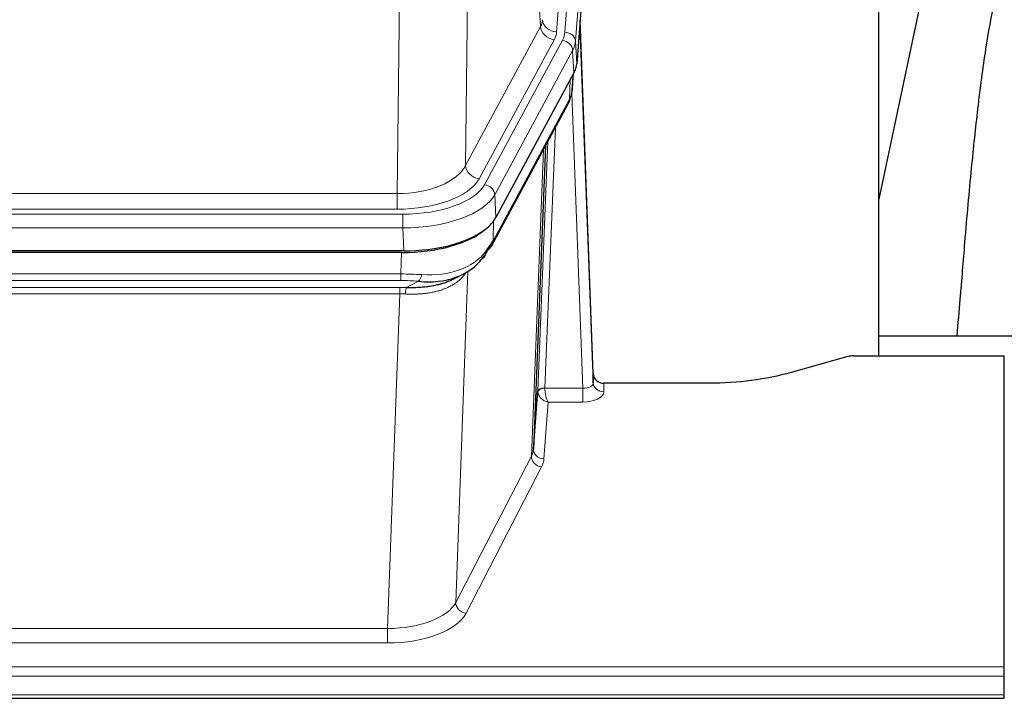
# Model space of a CAD drawing. Header units: inches. Extents: x 0 to 23760, y -13 to 16800.
# Tile 180 of 217: x 17356 to 17636, y 13782 to 13975. Entities that reach past the tile are written whole.
import ezdxf

# ---------------------------------------------------------------- set-up
doc = ezdxf.new("R2010")
doc.units = ezdxf.units.IN
doc.layers.add('254', color=7, linetype='Continuous', true_color=0xffffff)

msp = doc.modelspace()

# ---------------------------------------------------------------- linework, layer by layer
at = {"layer": '254', "color": 110, "linetype": 'Continuous', "lineweight": 13}
for p, q in [((17521.393, 14144.61), (17508.327, 13971.837)), ((17510.674, 13971.685), (17523.785, 14145.045)), ((17526.779, 14142.475), (17513.668, 13969.115)), ((17503.754, 13973.355), (17499.402, 14047.607)), ((17483.36, 14009.462), (17482.402, 13933.812)), ((17462.959, 13925.777), (17463.928, 14002.272)), ((17482.402, 13933.812), (17503.754, 13973.355)), ((17486.278, 13930.003), (17507.63, 13969.546)), ((17487.803, 13928.329), (17509.977, 13969.394)), ((17512.884, 13966.538), (17490.71, 13925.472)), ((17513.257, 13960.165), (17512.884, 13966.538)), ((17513.668, 13969.115), (17514.042, 13962.743)), ((17511.988, 13952.661), (17512.206, 13958.218)), ((17512.773, 13955.24), (17513.127, 13959.924)), ((17490.24, 13912.385), (17511.988, 13952.661)), ((17515.754, 13870.417), (17512.623, 13954.268)), ((17507.97, 13944.555), (17504.948, 13870.503)), ((17502.95, 13869.738), (17505.843, 13940.615)), ((17501.136, 13851.109), (17504.604, 13938.32)), ((17250.316, 13925.777), (17462.959, 13925.777)), ((17462.959, 13921.363), (17462.959, 13925.777)), ((17490.71, 13925.472), (17491.003, 13918.951)), ((17248.727, 13919.939), (17464.548, 13919.939)), ((17462.959, 13921.363), (17250.316, 13921.363)), ((17464.548, 13916.034), (17464.548, 13919.939)), ((17464.548, 13916.034), (17248.727, 13916.034)), ((17464.841, 13909.512), (17464.548, 13916.034)), ((17490.417, 13918.021), (17490.24, 13912.385)), ((17464.058, 13902.94), (17464.249, 13909.031)), ((17249.217, 13902.94), (17464.058, 13902.94)), ((17464.058, 13901.074), (17464.058, 13902.94)), ((17483.087, 13903.635), (17479.651, 13809.495)), ((17464.058, 13901.074), (17249.217, 13901.074)), ((17465.629, 13899.101), (17469.082, 13900.846)), ((17249.559, 13899.132), (17463.716, 13899.132)), ((17463.716, 13897.266), (17249.559, 13897.266)), ((17460.243, 13802.091), (17463.716, 13897.266)), ((17463.716, 13897.266), (17463.716, 13899.132)), ((17521.735, 13871.864), (17521.745, 13869.416)), ((17504.949, 13870.417), (17515.754, 13870.417)), ((17515.754, 13870.417), (17515.754, 13866.501)), ((17505.912, 13866.501), (17504.718, 13850.353)), ((17515.754, 13866.501), (17505.912, 13866.501)), ((17479.651, 13809.495), (17501.136, 13851.109)), ((17504.045, 13848.046), (17482.56, 13806.432)), ((17253.033, 13802.091), (17460.243, 13802.091)), ((17460.243, 13802.091), (17460.243, 13797.99)), ((17460.243, 13797.99), (17253.033, 13797.99)), ((17078.638, 13791.229), (17635.638, 13791.229)), ((17078.638, 13788.495), (17635.638, 13788.495)), ((17078.638, 13783.247), (17635.638, 13783.247))]:
    msp.add_line(p, q, dxfattribs=at)
at = {"layer": '254', "color": 2, "linetype": 'Continuous', "lineweight": 25}
for p, q in [((17527.16, 14136.196), (17514.042, 13962.743)), ((17599.978, 13879.631), (17599.978, 14068.432)), ((17619.821, 14018.351), (17599.978, 13924.195)), ((17518.736, 13874.485), (17514.978, 13975.124)), ((17515.058, 13970.73), (17518.747, 13871.948)), ((17513.257, 13960.165), (17491.003, 13918.951)), ((17512.766, 13955.127), (17513.129, 13959.928)), ((17512.944, 13959.584), (17512.773, 13955.24)), ((17512.766, 13955.127), (17512.773, 13955.24)), ((17489.881, 13911.055), (17511.629, 13951.331)), ((17505.15, 13939.33), (17501.722, 13853.12)), ((17464.841, 13909.512), (17248.434, 13909.512)), ((17464.249, 13909.031), (17249.026, 13909.031)), ((17478.947, 13901.467), (17481.74, 13902.879)), ((17671.975, 13885.203), (17599.979, 13885.203)), ((17592.68, 13879.63), (17635.638, 13879.63)), ((17635.638, 13791.229), (17635.638, 13879.63)), ((17591.182, 13879.435), (17575.017, 13874.905)), ((17518.747, 13871.948), (17518.736, 13874.485)), ((17551.638, 13871.864), (17521.735, 13871.864)), ((17501.722, 13853.12), (17502.95, 13869.738)), ((17635.638, 13788.495), (17635.638, 13791.229)), ((17635.638, 13783.247), (17635.638, 13788.495)), ((17078.638, 13782.232), (17635.638, 13782.232)), ((17635.638, 13782.232), (17635.638, 13783.247))]:
    msp.add_line(p, q, dxfattribs=at)
at = {"layer": '254', "color": 110, "linetype": 'Continuous', "lineweight": 13}
for centre, major_axis, ratio, start_param, end_param in [((17484.309, 13975.776), (-20.038, 0.241), 0.4621297, 2.903225, 3.1123764), ((17508.327, 13975.386), (3.989, -0.302), 0.8864705, 3.2608937, 4.7793301), ((17507.63, 13973.094), (3.52, -1.9), 0.8606628, 3.6289862, 5.1474227), ((17515.058, 13968.578), (-0.214, 6.443), 0.0117452, 5.0526437, 5.774114), ((17484.309, 13972.228), (-24.033, 0.005), 0.4611335, 2.8976848, 3.1068362), ((17486.656, 13972.076), (-24.033, 0.005), 0.4611335, 2.8976848, 3.1068362), ((17509.977, 13966.733), (2.64, -1.425), 0.8606628, 0.4873936, 2.00583), ((17510.674, 13969.024), (2.991, -0.226), 0.8864705, 0.119301, 1.6377375), ((17512.06, 13970.639), (2.998, 0.112), 0.4302668, 5.7021495, 6.2671208), ((17486.656, 13969.415), (27.028, 0.171), 0.4605352, 6.0362132, 6.2453646), ((17508.109, 13953.231), (3.52, -1.9), 0.8606628, 0.0000038, 0.4001271), ((17484.978, 13935.451), (27.538, 20.422), 0.1820482, 5.9117302, 5.9437103), ((17463.039, 13936.384), (20.002, 0.126), 0.5302672, 4.7050812, 6.0263936), ((17486.278, 13933.551), (-3.52, 1.9), 0.8606628, 0.4873936, 2.00583), ((17463.039, 13932.836), (24.002, 0.049), 0.477994, 4.708097, 6.0294094), ((17464.496, 13931.036), (-24.02, 0.03), 0.4619935, 1.5735185, 2.8978281), ((17487.803, 13925.668), (2.64, -1.425), 0.8606628, 0.4873936, 2.00583), ((17464.496, 13928.375), (27.018, 0.111), 0.4567867, 4.7124116, 6.0367213), ((17486.362, 13912.956), (3.52, -1.9), 0.8606628, 0.0000038, 0.4001271), ((17464.312, 13924.323), (-25.329, 12.681), 0.6929209, 2.1169098, 3.0007467), ((17463.409, 13895.506), (27.015, 0.091), 0.2751837, 1.3250001, 1.545831), ((17469.082, 13904.681), (-0.368, -3.983), 0.2964475, 0.3019504, 1.0888865), ((17463.409, 13891.671), (23.017, 0.318), 0.4083138, 1.3161001, 1.5369309), ((17462.927, 13889.319), (24.025, 0.387), 0.4081206, 1.4515092, 1.5313568), ((17462.927, 13885.484), (20.023, 0.877), 0.5868265, 1.4258227, 1.5056703), ((17465.629, 13895.265), (0.131, 3.998), 0.1099517, 0.2897867, 1.0584981), ((17515.742, 13872.04), (-3.004, 0.138), 0.5390598, 1.5996723, 3.1704686), ((17521.745, 13872.04), (-3, -0.013), 0.8746179, 0.0299147, 1.5670846), ((17505.948, 13869.611), (-2.996, 0.15), 0.8842153, 0.0089587, 0.1047241), ((17504.948, 13869.642), (1.998, -0.082), 0.4302193, 1.5883537, 3.1255299), ((17504.949, 13869.556), (-1.996, -0.13), 0.4297663, 4.6843512, 6.2157251), ((17505.912, 13869.125), (-2.669, 1.608), 0.8008031, 0.5106166, 2.0203264), ((17505.948, 13870.472), (1.001, 0.011), 0.9036688, 3.0949665, 3.190732), ((17505.912, 13869.125), (-0.506, 2.997), 0.2740591, 1.0794715, 2.5891813), ((17515.742, 13869.416), (-6.003, 0.008), 0.4854373, 1.5734916, 3.1442879), ((17481.719, 13853.375), (20.016, 0.121), 0.4848834, 6.0350943, 6.2444185), ((17504.718, 13852.977), (2.992, -0.221), 0.8740585, 3.1714428, 4.7769181), ((17504.045, 13850.67), (2.666, -1.376), 0.8484453, 3.5215353, 5.1252561), ((17481.719, 13850.751), (23.014, 0.002), 0.4845187, 6.038018, 6.2473422), ((17460.236, 13811.765), (20.013, 0.104), 0.483363, 4.7101919, 6.0355739), ((17482.56, 13809.056), (2.666, -1.376), 0.8484453, 3.5215353, 5.1252561), ((17460.236, 13809.141), (-23.012, 0.004), 0.4845836, 1.5711584, 2.8965404)]:
    msp.add_ellipse(centre, major_axis=major_axis, ratio=ratio, start_param=start_param, end_param=end_param, dxfattribs=at)
at = {"layer": '254', "color": 2, "linetype": 'Continuous', "lineweight": 25}
for centre, major_axis, ratio, start_param, end_param in [((17487.021, 13963.182), (-27.037, 0.006), 0.4611335, 2.8976848, 3.1068362), ((17484.978, 13935.451), (27.174, 22.247), 0.2659533, 6.0029103, 6.0348905), ((17508.275, 13953.551), (3.584, -1.776), 0.8816114, 6.2824956, 6.6531678), ((17486.129, 13964.727), (-26.161, 11.46), 0.4493681, 3.1218709, 3.267222), ((17464.783, 13921.997), (-27.023, 0.034), 0.4619935, 2.6128783, 2.8978281), ((17464.224, 13921.506), (-27.01, 0.015), 0.4618579, 1.5720062, 2.656), ((17464.783, 13921.997), (-27.023, 0.034), 0.4619935, 1.5735185, 2.6128783), ((17463.409, 13895.506), (27.355, 20.182), 0.1876908, 5.6857719, 5.9066027), ((17486.362, 13912.956), (3.52, -1.9), 0.8606628, 5.9153676, 6.2831892), ((17466.105, 13892.643), (23.434, 19.972), 0.1471226, 5.6997031, 5.9205339), ((17484.585, 13910.274), (3.195, -2.407), 0.6715965, 6.033487, 6.820423), ((17464.312, 13924.323), (-23.359, 16.381), 0.7286412, 2.2260513, 3.1098882), ((17592.683, 13878.173), (-3, 0.002), 0.4856498, 4.7136997, 5.2369038), ((17521.734, 13874.576), (-3, 0.002), 0.9042699, 0.0343167, 1.5714866)]:
    msp.add_ellipse(centre, major_axis=major_axis, ratio=ratio, start_param=start_param, end_param=end_param, dxfattribs=at)
for points, knots in [([(17649.083, 14018.383), (17647.95, 14016.877), (17642, 14008.354), (17636.427, 13995.21), (17632.547, 13980.252), (17630.125, 13966.369), (17628.118, 13951.14), (17626.147, 13932.637), (17624.515, 13914.354), (17623.228, 13897.986), (17622.426, 13888.846), (17622.13, 13885.328)], [0, 0, 0, 0, 0.0321271, 0.1811391, 0.2945987, 0.4244837, 0.5723167, 0.6990076, 0.8399552, 0.939366, 1, 1, 1, 1]), ([(17465.629, 13899.101), (17466.147, 13899.091), (17466.662, 13899.089), (17467.688, 13899.102), (17468.198, 13899.116), (17468.832, 13899.146), (17468.959, 13899.153), (17469.212, 13899.167), (17469.338, 13899.175), (17469.715, 13899.2), (17469.964, 13899.219), (17470.706, 13899.283), (17471.193, 13899.335), (17472.152, 13899.46), (17472.624, 13899.532), (17473.552, 13899.698), (17474.009, 13899.792), (17474.683, 13899.949), (17474.905, 13900.004), (17475.236, 13900.091), (17475.346, 13900.12), (17475.51, 13900.166), (17475.564, 13900.181), (17475.673, 13900.212), (17476.159, 13900.353), (17476.628, 13900.506), (17477.433, 13900.798), (17478.132, 13901.077), (17478.786, 13901.385), (17479.067, 13901.528)], [0, 0, 0, 0, 0.1020877, 0.1020877, 0.2041754, 0.2041754, 0.2296973, 0.2296973, 0.2552192, 0.2552192, 0.3062631, 0.3062631, 0.4083508, 0.4083508, 0.5104385, 0.5104385, 0.6125262, 0.6125262, 0.66357, 0.66357, 0.6890919, 0.6890919, 0.7018529, 0.7018529, 0.7146139, 0.8167015, 0.8167015, 0.9187892, 1, 1, 1, 1]), ([(17575.017, 13874.905), (17571.484, 13873.914), (17567.682, 13873.15), (17559.799, 13872.124), (17555.719, 13871.864), (17551.638, 13871.864)], [0, 0, 0, 0, 0.5, 0.5, 1, 1, 1, 1])]:
    msp.add_open_spline(points, degree=3, knots=knots, dxfattribs=at)
msp.add_open_spline([(17511.629, 13951.331), (17511.749, 13951.554), (17511.859, 13951.775)], degree=2, dxfattribs=at)
at = {"layer": '254', "color": 110, "linetype": 'Continuous', "lineweight": 13}
msp.add_open_spline([(17482.69, 13903.509), (17482.534, 13903.256), (17482.362, 13903.007), (17481.987, 13902.518), (17481.783, 13902.277), (17481.345, 13901.805), (17481.111, 13901.575), (17480.611, 13901.125), (17480.345, 13900.906), (17479.923, 13900.587), (17479.778, 13900.482), (17479.555, 13900.328), (17479.48, 13900.276), (17479.327, 13900.176), (17479.25, 13900.126), (17478.862, 13899.879), (17478.539, 13899.692), (17477.869, 13899.336), (17477.175, 13899), (17476.434, 13898.703), (17475.668, 13898.426), (17475.274, 13898.297), (17474.816, 13898.164), (17474.765, 13898.149), (17474.662, 13898.12), (17474.611, 13898.106), (17474.456, 13898.063), (17474.145, 13897.98), (17473.83, 13897.904), (17473.195, 13897.76), (17472.765, 13897.675), (17471.89, 13897.527), (17471.446, 13897.464), (17470.545, 13897.358), (17470.087, 13897.315), (17469.39, 13897.266), (17469.156, 13897.252), (17468.802, 13897.234), (17468.683, 13897.229), (17468.445, 13897.22), (17468.326, 13897.216), (17467.73, 13897.199), (17467.25, 13897.195), (17466.285, 13897.204), (17465.799, 13897.217), (17465.31, 13897.238)], degree=3, knots=[0, 0, 0, 0, 0.0625, 0.0625, 0.125, 0.125, 0.1875, 0.1875, 0.25, 0.25, 0.28125, 0.28125, 0.296875, 0.296875, 0.3125, 0.3125, 0.375, 0.375, 0.4375, 0.5, 0.5, 0.5625, 0.5625, 0.5703125, 0.5703125, 0.578125, 0.578125, 0.59375, 0.625, 0.625, 0.6875, 0.6875, 0.75, 0.75, 0.8125, 0.8125, 0.84375, 0.84375, 0.859375, 0.859375, 0.875, 0.875, 0.9375, 0.9375, 1, 1, 1, 1], dxfattribs=at)

doc.saveas('drawing.dxf')
